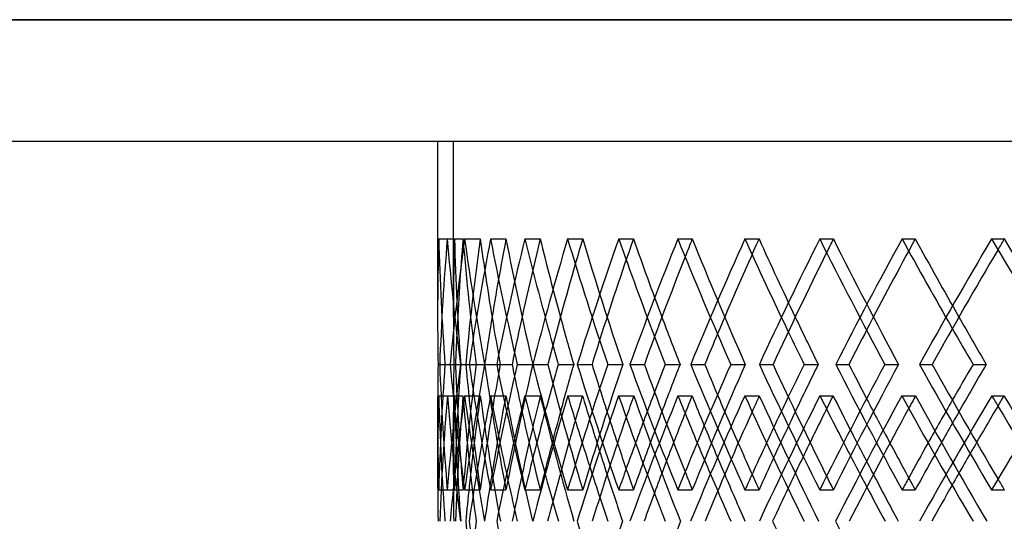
# Model space of a CAD drawing. Header units: millimetres. Extents: x -675 to 675, y -529 to 510.
# Tile 4 of 19: x -519 to -363, y 15 to 95. Entities that reach past the tile are written whole.
import ezdxf

# ---------------------------------------------------------------- set-up
doc = ezdxf.new("R2010")
doc.units = ezdxf.units.MM
doc.layers.add('HIDDEN', color=7, linetype='Continuous')
doc.layers.add('THICK', color=7, linetype='Continuous')

msp = doc.modelspace()

# ---------------------------------------------------------------- linework, layer by layer
at = {"layer": 'HIDDEN'}
for p, q in [((0, 94.78), (-675, 94.78)), ((-450, 47.63), (-450, 75.5)), ((-450, 75.5), (450, 75.5)), ((-452.33, 60.03), (-449.83, 60.03)), ((-450.95, 60.03), (-448.46, 60.03)), ((-448.21, 60.03), (-445.73, 60.03)), ((-444.11, 60.03), (-441.65, 60.03)), ((-438.65, 60.03), (-436.23, 60.03)), ((-431.87, 60.03), (-429.48, 60.03)), ((-423.77, 60.03), (-421.43, 60.03)), ((-414.39, 60.03), (-412.1, 60.03)), ((-403.75, 60.03), (-401.51, 60.03)), ((-391.88, 60.03), (-389.71, 60.03)), ((-378.82, 60.03), (-376.72, 60.03)), ((-364.61, 60.03), (-362.59, 60.03)), ((-452.44, 40.12), (-449.94, 40.12)), ((-451.34, 40.12), (-449.67, 40.12)), ((-450.51, 40.12), (-448.03, 40.12)), ((-448.87, 40.12), (-446.38, 40.12)), ((-448.87, 40.12), (-448.84, 40.12)), ((-443.12, 40.12), (-440.69, 40.12)), ((-439.86, 40.12), (-437.4, 40.12)), ((-430.34, 40.12), (-428, 40.12)), ((-425.51, 40.12), (-423.12, 40.12)), ((-412.34, 40.12), (-410.11, 40.12)), ((-405.99, 40.12), (-403.7, 40.12)), ((-389.34, 40.12), (-387.25, 40.12)), ((-381.54, 40.12), (-379.38, 40.12)), ((-452.33, 35.14), (-449.83, 35.14)), ((-450.95, 35.14), (-448.47, 35.14)), ((-448.22, 35.14), (-445.72, 35.14)), ((-444.1, 35.14), (-441.67, 35.14)), ((-438.66, 35.14), (-436.21, 35.14)), ((-431.86, 35.14), (-429.51, 35.14)), ((-423.79, 35.14), (-421.4, 35.14)), ((-414.37, 35.14), (-412.14, 35.14)), ((-403.76, 35.14), (-401.47, 35.14)), ((-391.85, 35.14), (-389.76, 35.14)), ((-378.84, 35.14), (-376.67, 35.14)), ((-364.58, 35.14), (-362.65, 35.14)), ((-450, 22.66), (-450, 32.61)), ((-452.33, 20.21), (-449.83, 20.21)), ((-450.95, 20.21), (-448.46, 20.21)), ((-448.21, 20.21), (-445.73, 20.21)), ((-444.11, 20.21), (-441.65, 20.21)), ((-438.65, 20.21), (-436.23, 20.21)), ((-431.87, 20.21), (-429.48, 20.21)), ((-423.77, 20.21), (-421.43, 20.21)), ((-414.39, 20.21), (-412.1, 20.21)), ((-403.75, 20.21), (-401.51, 20.21)), ((-391.88, 20.21), (-389.71, 20.21)), ((-378.82, 20.21), (-376.72, 20.21)), ((-364.61, 20.21), (-362.59, 20.21))]:
    msp.add_line(p, q, dxfattribs=at)
for centre, major_axis, ratio, start_param, end_param in [((0, 60.03), (-324.34, -324.34), 0.972815, -0.799177, -0.771619), ((0, 60.03), (-324.34, 324.34), 0.972815, 0.799177, 0.843189), ((0, 60.03), (-341.23, -341.23), 0.870901, -0.854293, -0.810281), ((0, 60.03), (-322.55, -322.55), 0.972815, -0.799177, -0.771619), ((0, 60.03), (-322.55, 322.55), 0.972815, 0.799177, 0.843434), ((0, 60.03), (-331.08, -331.08), 0.920565, -0.826735, -0.793187), ((0, 60.03), (-331.08, 331.08), 0.920565, 0.826735, 0.870991), ((0, 60.03), (-341.23, 341.23), 0.870901, 0.854293, 0.898305), ((0, 60.03), (-339.35, -339.35), 0.870901, -0.854293, -0.810036), ((0, 60.03), (-339.35, 339.35), 0.870901, 0.854293, 0.881851), ((0, 60.03), (-357.09, -357.09), 0.778331, -0.909408, -0.865397), ((0, 60.03), (-347.36, -347.36), 0.823565, -0.881851, -0.867628), ((0, 60.03), (-347.36, 347.36), 0.823565, 0.881851, 0.926107), ((0, 60.03), (-355.11, -355.11), 0.778331, -0.909408, -0.869374), ((0, 60.03), (-357.09, 357.09), 0.778331, 0.909408, 0.946662), ((0, 60.03), (-355.11, 355.11), 0.778331, 0.909408, 0.936966), ((0, 60.03), (-362.59, -362.59), 0.734997, -0.936966, -0.928085), ((0, 60.03), (-371.85, -371.85), 0.693385, -0.964524, -0.920512), ((0, 60.03), (-362.59, 362.59), 0.734997, 0.936966, 0.981223), ((0, 60.03), (-369.8, -369.8), 0.693385, -0.964524, -0.928796), ((0, 60.03), (-371.85, 371.85), 0.693385, 0.964524, 0.998808), ((0, 60.03), (-369.8, 369.8), 0.693385, 0.964524, 0.992082), ((0, 60.03), (-376.72, -376.72), 0.653333, -0.992082, -0.985749), ((0, 60.03), (-385.49, -385.49), 0.614698, -1.01964, -0.975628), ((0, 60.03), (-376.72, 376.72), 0.653333, 0.992082, 1.036338), ((0, 60.03), (-383.36, -383.36), 0.614698, -1.01964, -0.986118), ((0, 60.03), (-385.49, 385.49), 0.614698, 1.01964, 1.052227), ((0, 60.03), (-383.36, 383.36), 0.614698, 1.01964, 1.047198), ((0, 60.03), (-389.71, -389.71), 0.57735, -1.047198, -1.042386), ((0, 60.03), (-389.71, 389.71), 0.57735, 1.047198, 1.091454), ((0, 60.03), (-397.96, -397.96), 0.541173, -1.074755, -1.030744), ((0, 60.03), (-395.76, -395.76), 0.541173, -1.074755, -1.042601), ((0, 60.03), (-397.96, 397.96), 0.541173, 1.074755, 1.106222), ((0, 60.03), (-395.76, 395.76), 0.541173, 1.074755, 1.102313), ((0, 60.03), (-401.51, -401.51), 0.506059, -1.102313, -1.098534), ((0, 60.03), (-401.51, 401.51), 0.506059, 1.102313, 1.14657), ((0, 60.03), (-322.55, -322.55), 0.972815, -0.771619, -0.754921), ((0, 20.21), (-324.34, -324.34), 0.972815, -0.843189, -0.799177), ((0, 20.21), (-341.23, 341.23), 0.870901, 0.810281, 0.854293), ((0, 20.21), (-322.55, 322.55), 0.972815, 0.754921, 0.771619), ((0, 20.21), (-322.55, -322.55), 0.972815, -0.843434, -0.799177), ((0, 20.21), (-331.08, -331.08), 0.920565, -0.870991, -0.826735), ((0, 20.21), (-341.23, -341.23), 0.870901, -0.898305, -0.854293), ((0, 20.21), (-339.35, 339.35), 0.870901, 0.810036, 0.854293), ((0, 20.21), (-357.09, 357.09), 0.778331, 0.865397, 0.909408), ((0, 20.21), (-347.36, -347.36), 0.823565, -0.926107, -0.881851), ((0, 20.21), (-371.85, 371.85), 0.693385, 0.920512, 0.964524), ((0, 20.21), (-362.59, -362.59), 0.734997, -0.981223, -0.936966), ((0, 20.21), (-385.49, 385.49), 0.614698, 0.975628, 1.01964), ((0, 20.21), (-376.72, -376.72), 0.653333, -1.036338, -0.992082), ((0, 20.21), (-389.71, -389.71), 0.57735, -1.091454, -1.047198), ((0, 20.21), (-397.96, 397.96), 0.541173, 1.030744, 1.074755), ((0, 20.21), (-355.11, 355.11), 0.778331, 0.869374, 0.892909), ((0, 20.21), (-357.09, -357.09), 0.778331, -0.946662, -0.925879), ((0, 20.21), (-369.8, 369.8), 0.693385, 0.928796, 0.948025), ((0, 60.03), (-341.23, -341.23), 0.870901, -0.799274, -0.755142), ((0, 10.26), (-341.23, 341.23), 0.870901, 0.799274, 0.843299), ((0, 10.26), (-322.55, 322.55), 0.972815, 0.743853, 0.771619), ((0, 60.03), (-322.55, -322.55), 0.972815, -0.743853, -0.699474), ((0, 60.03), (-339.35, -339.35), 0.870901, -0.798968, -0.754589), ((0, 20.21), (-331.08, 331.08), 0.920565, 0.793187, 0.826735), ((0, 10.26), (-339.35, 339.35), 0.870901, 0.798968, 0.826735), ((0, 60.03), (-357.09, -357.09), 0.778331, -0.85439, -0.810258), ((0, 10.26), (-331.08, -331.08), 0.920565, -0.882059, -0.86189), ((0, 60.03), (-331.08, 331.08), 0.920565, 0.882059, 0.926438), ((0, 10.26), (-357.09, 357.09), 0.778331, 0.85439, 0.86838), ((0, 10.26), (-347.36, -347.36), 0.823565, -0.937175, -0.926058), ((0, 60.03), (-371.85, -371.85), 0.693385, -0.909506, -0.865373), ((0, 60.03), (-347.36, 347.36), 0.823565, 0.937175, 0.981554), ((0, 10.26), (-371.85, 371.85), 0.693385, 0.909506, 0.918185), ((0, 10.26), (-362.59, -362.59), 0.734997, -0.992291, -0.984721), ((0, 60.03), (-385.49, -385.49), 0.614698, -0.964621, -0.920489), ((0, 60.03), (-362.59, 362.59), 0.734997, 0.992291, 1.03667), ((0, 20.21), (-371.85, -371.85), 0.693385, -0.998808, -0.980995), ((0, 10.26), (-385.49, 385.49), 0.614698, 0.964621, 0.970766), ((0, 20.21), (-383.36, 383.36), 0.614698, 0.986118, 1.003141), ((0, 10.26), (-376.72, -376.72), 0.653333, -1.047406, -1.041765), ((0, 60.03), (-376.72, 376.72), 0.653333, 1.047406, 1.091785), ((0, 60.03), (-397.96, -397.96), 0.541173, -1.019737, -0.975605), ((0, 20.21), (-385.49, -385.49), 0.614698, -1.052227, -1.03611), ((0, 10.26), (-397.96, 397.96), 0.541173, 1.019737, 1.024369), ((0, 20.21), (-395.76, 395.76), 0.541173, 1.042601, 1.058256), ((0, 10.26), (-389.71, -389.71), 0.57735, -1.102522, -1.098118), ((0, 60.03), (-389.71, 389.71), 0.57735, 1.102522, 1.146901), ((0, 60.03), (-409.22, -409.22), 0.471911, -1.074852, -1.03072), ((0, 20.21), (-397.96, -397.96), 0.541173, -1.106222, -1.091226), ((0, 10.26), (-409.22, 409.22), 0.471911, 1.074852, 1.078458), ((0, 10.26), (-355.11, 355.11), 0.778331, 0.857666, 0.881851), ((0, 20.21), (-324.34, 324.34), 0.972815, 0.771619, 0.799177), ((0, 20.21), (-322.55, 322.55), 0.972815, 0.771619, 0.799177), ((0, 20.21), (-339.35, -339.35), 0.870901, -0.881851, -0.854293), ((0, 20.21), (-355.11, -355.11), 0.778331, -0.936966, -0.915685), ((0, 10.26), (-369.8, 369.8), 0.693385, 0.917465, 0.936966), ((0, 20.21), (-369.8, -369.8), 0.693385, -0.992082, -0.973988), ((0, 20.21), (-383.36, -383.36), 0.614698, -1.047198, -1.030892), ((0, 20.21), (-395.76, -395.76), 0.541173, -1.102313, -1.087175), ((0, 10.26), (-383.36, 383.36), 0.614698, 0.974916, 0.992082), ((0, 10.26), (-395.76, 395.76), 0.541173, 1.031458, 1.047198), ((0, 60.03), (-355.11, -355.11), 0.778331, -0.837577, -0.809832), ((0, 20.21), (-347.36, 347.36), 0.823565, 0.867628, 0.881851), ((0, 10.26), (-357.09, 357.09), 0.778331, 0.870853, 0.89425), ((0, 60.03), (-369.8, -369.8), 0.693385, -0.892693, -0.871788), ((0, 10.26), (-371.85, 371.85), 0.693385, 0.925969, 0.945088), ((0, 60.03), (-383.36, -383.36), 0.614698, -0.947809, -0.929893), ((0, 10.26), (-385.49, 385.49), 0.614698, 0.981084, 0.998011), ((0, 60.03), (-395.76, -395.76), 0.541173, -1.002924, -0.986716), ((0, 10.26), (-397.96, 397.96), 0.541173, 1.0362, 1.051767), ((0, 60.03), (-406.96, -406.96), 0.471911, -1.05804, -1.04296), ((0, 20.21), (-357.09, -357.09), 0.778331, -0.920318, -0.909408), ((0, 20.21), (-362.59, 362.59), 0.734997, 0.928085, 0.936966), ((0, 20.21), (-371.85, -371.85), 0.693385, -0.971902, -0.964524), ((0, 10.26), (-322.55, 322.55), 0.972815, 0.771619, 0.788123), ((0, 20.21), (-376.72, 376.72), 0.653333, 0.985749, 0.992082), ((0, 20.21), (-385.49, -385.49), 0.614698, -1.025099, -1.01964), ((0, 20.21), (-389.71, 389.71), 0.57735, 1.042386, 1.047198), ((0, 20.21), (-397.96, -397.96), 0.541173, -1.078984, -1.074755), ((0, 20.21), (-401.51, 401.51), 0.506059, 1.098534, 1.102313), ((0, -29.56), (-357.09, 357.09), 0.778331, 0.810258, 0.85439), ((0, -29.56), (-362.59, -362.59), 0.734997, -1.03667, -0.992291)]:
    msp.add_ellipse(centre, major_axis=major_axis, ratio=ratio, start_param=start_param, end_param=end_param, dxfattribs=at)
at = {"layer": 'THICK'}
for p, q in [((-675, 94.78), (0, 94.78)), ((-675, 75.5), (675, 75.5)), ((-452.5, 75.5), (-452.5, 47.56)), ((-452.16, 40.12), (-449.67, 40.12)), ((-449.67, 40.12), (-448.87, 40.12)), ((-447.49, 40.12), (-445.04, 40.12)), ((-445.04, 40.12), (-442.56, 40.12)), ((-437.39, 40.12), (-435, 40.12)), ((-433.34, 40.12), (-430.92, 40.12)), ((-421.98, 40.12), (-419.69, 40.12)), ((-416.38, 40.12), (-414.04, 40.12)), ((-401.45, 40.12), (-399.28, 40.12)), ((-394.36, 40.12), (-392.13, 40.12)), ((-376.05, 40.12), (-374.03, 40.12)), ((-367.56, 40.12), (-365.47, 40.12)), ((-452.5, 32.68), (-452.5, 22.73))]:
    msp.add_line(p, q, dxfattribs=at)
for centre, major_axis, ratio, start_param, end_param in [((0, 60.03), (-332.92, -332.92), 0.920565, -0.826735, -0.782723), ((0, 60.03), (-332.92, 332.92), 0.920565, 0.826735, 0.870747), ((0, 60.03), (-349.29, -349.29), 0.823565, -0.881851, -0.837839), ((0, 60.03), (-349.29, 349.29), 0.823565, 0.881851, 0.925862), ((0, 60.03), (-364.61, -364.61), 0.734997, -0.936966, -0.892954), ((0, 60.03), (-364.61, 364.61), 0.734997, 0.936966, 0.980978), ((0, 60.03), (-378.82, -378.82), 0.653333, -0.992082, -0.94807), ((0, 60.03), (-378.82, 378.82), 0.653333, 0.992082, 1.036094), ((0, 60.03), (-391.88, -391.88), 0.57735, -1.047198, -1.003186), ((0, 60.03), (-391.88, 391.88), 0.57735, 1.047198, 1.091209), ((0, 60.03), (-403.75, -403.75), 0.506059, -1.102313, -1.058301), ((0, 60.03), (-403.75, 403.75), 0.506059, 1.102313, 1.146325), ((0, 60.03), (-389.71, -389.71), 0.57735, -1.042386, -1.002941), ((0, 60.03), (-401.51, -401.51), 0.506059, -1.098534, -1.058057), ((0, 60.03), (-376.72, -376.72), 0.653333, -0.985749, -0.947825), ((0, 60.03), (-362.59, -362.59), 0.734997, -0.928085, -0.89271), ((0, 60.03), (-347.36, -347.36), 0.823565, -0.867628, -0.837594), ((0, 60.03), (-324.34, -324.34), 0.972815, -0.771619, -0.755165), ((0, 60.03), (-339.35, 339.35), 0.870901, 0.881851, 0.898549), ((0, 60.03), (-355.11, 355.11), 0.778331, 0.936966, 0.953665), ((0, 60.03), (-369.8, 369.8), 0.693385, 0.992082, 1.008781), ((0, 60.03), (-383.36, 383.36), 0.614698, 1.047198, 1.063896), ((0, 60.03), (-395.76, 395.76), 0.541173, 1.102313, 1.119012), ((0, 60.03), (-395.76, -395.76), 0.541173, -1.042601, -1.030499), ((0, 60.03), (-397.96, 397.96), 0.541173, 1.106222, 1.118767), ((0, 60.03), (-331.08, -331.08), 0.920565, -0.793187, -0.782478), ((0, 60.03), (-369.8, -369.8), 0.693385, -0.928796, -0.920268), ((0, 60.03), (-371.85, 371.85), 0.693385, 0.998808, 1.008536), ((0, 60.03), (-383.36, -383.36), 0.614698, -0.986118, -0.975383), ((0, 60.03), (-385.49, 385.49), 0.614698, 1.052227, 1.063652), ((0, 60.03), (-357.09, 357.09), 0.778331, 0.946662, 0.95342), ((0, 60.03), (-355.11, -355.11), 0.778331, -0.869374, -0.865152), ((0, 20.21), (-324.34, 324.34), 0.972815, 0.755165, 0.771619), ((0, 20.21), (-332.92, 332.92), 0.920565, 0.782723, 0.826735), ((0, 20.21), (-332.92, -332.92), 0.920565, -0.870747, -0.826735), ((0, 20.21), (-331.08, 331.08), 0.920565, 0.782478, 0.793187), ((0, 20.21), (-349.29, 349.29), 0.823565, 0.837839, 0.881851), ((0, 20.21), (-347.36, 347.36), 0.823565, 0.837594, 0.867628), ((0, 20.21), (-349.29, -349.29), 0.823565, -0.925862, -0.881851), ((0, 20.21), (-339.35, -339.35), 0.870901, -0.898549, -0.881851), ((0, 20.21), (-355.11, 355.11), 0.778331, 0.865152, 0.869374), ((0, 20.21), (-364.61, 364.61), 0.734997, 0.892954, 0.936966), ((0, 20.21), (-362.59, 362.59), 0.734997, 0.89271, 0.928085), ((0, 20.21), (-357.09, -357.09), 0.778331, -0.95342, -0.946662), ((0, 20.21), (-355.11, -355.11), 0.778331, -0.953665, -0.936966), ((0, 20.21), (-364.61, -364.61), 0.734997, -0.980978, -0.936966), ((0, 20.21), (-369.8, 369.8), 0.693385, 0.920268, 0.928796), ((0, 20.21), (-378.82, 378.82), 0.653333, 0.94807, 0.992082), ((0, 20.21), (-376.72, 376.72), 0.653333, 0.947825, 0.985749), ((0, 20.21), (-371.85, -371.85), 0.693385, -1.008536, -0.998808), ((0, 20.21), (-369.8, -369.8), 0.693385, -1.008781, -0.992082), ((0, 20.21), (-378.82, -378.82), 0.653333, -1.036094, -0.992082), ((0, 20.21), (-383.36, 383.36), 0.614698, 0.975383, 0.986118), ((0, 20.21), (-391.88, 391.88), 0.57735, 1.003186, 1.047198), ((0, 20.21), (-389.71, 389.71), 0.57735, 1.002941, 1.042386), ((0, 20.21), (-385.49, -385.49), 0.614698, -1.063652, -1.052227), ((0, 20.21), (-383.36, -383.36), 0.614698, -1.063896, -1.047198), ((0, 20.21), (-391.88, -391.88), 0.57735, -1.091209, -1.047198), ((0, 20.21), (-395.76, 395.76), 0.541173, 1.030499, 1.042601), ((0, 20.21), (-403.75, 403.75), 0.506059, 1.058301, 1.102313), ((0, 20.21), (-401.51, 401.51), 0.506059, 1.058057, 1.098534), ((0, 20.21), (-397.96, -397.96), 0.541173, -1.118767, -1.106222), ((0, 20.21), (-395.76, -395.76), 0.541173, -1.119012, -1.102313), ((0, 20.21), (-403.75, -403.75), 0.506059, -1.146325, -1.102313), ((0, 10.26), (-324.34, 324.34), 0.972815, 0.744159, 0.771619), ((0, 60.03), (-324.34, -324.34), 0.972815, -0.744159, -0.700026), ((0, 10.26), (-332.92, -332.92), 0.920565, -0.881753, -0.837728), ((0, 60.03), (-332.92, 332.92), 0.920565, 0.881753, 0.925886), ((0, 10.26), (-349.29, -349.29), 0.823565, -0.936869, -0.892844), ((0, 60.03), (-355.11, -355.11), 0.778331, -0.854084, -0.837577), ((0, 10.26), (-355.11, 355.11), 0.778331, 0.854084, 0.857666), ((0, 60.03), (-349.29, 349.29), 0.823565, 0.936869, 0.981001), ((0, 60.03), (-369.8, -369.8), 0.693385, -0.9092, -0.892693), ((0, 10.26), (-364.61, -364.61), 0.734997, -0.991985, -0.94796), ((0, 10.26), (-369.8, 369.8), 0.693385, 0.9092, 0.917465), ((0, 60.03), (-364.61, 364.61), 0.734997, 0.991985, 1.036117), ((0, 60.03), (-383.36, -383.36), 0.614698, -0.964315, -0.947809), ((0, 10.26), (-378.82, -378.82), 0.653333, -1.0471, -1.003075), ((0, 10.26), (-383.36, 383.36), 0.614698, 0.964315, 0.974916), ((0, 60.03), (-378.82, 378.82), 0.653333, 1.0471, 1.091233), ((0, 60.03), (-395.76, -395.76), 0.541173, -1.019431, -1.002924), ((0, 10.26), (-395.76, 395.76), 0.541173, 1.019431, 1.031458), ((0, 10.26), (-391.88, -391.88), 0.57735, -1.102216, -1.058191), ((0, 60.03), (-391.88, 391.88), 0.57735, 1.102216, 1.146348), ((0, 60.03), (-406.96, -406.96), 0.471911, -1.074547, -1.05804), ((0, 10.26), (-406.96, 406.96), 0.471911, 1.074547, 1.087556), ((0, 10.26), (-397.96, 397.96), 0.541173, 1.024369, 1.0362), ((0, 10.26), (-389.71, -389.71), 0.57735, -1.098118, -1.058252), ((0, 10.26), (-409.22, 409.22), 0.471911, 1.078458, 1.091316), ((0, 10.26), (-362.59, -362.59), 0.734997, -0.984721, -0.948021), ((0, 10.26), (-385.49, 385.49), 0.614698, 0.970766, 0.981084), ((0, 10.26), (-376.72, -376.72), 0.653333, -1.041765, -1.003136), ((0, 10.26), (-347.36, -347.36), 0.823565, -0.926058, -0.892905), ((0, 10.26), (-371.85, 371.85), 0.693385, 0.918185, 0.925969), ((0, 10.26), (-357.09, 357.09), 0.778331, 0.86838, 0.870853), ((0, 20.21), (-355.11, 355.11), 0.778331, 0.892909, 0.909408), ((0, 20.21), (-357.09, -357.09), 0.778331, -0.925879, -0.920318), ((0, 20.21), (-369.8, 369.8), 0.693385, 0.948025, 0.964524), ((0, 20.21), (-371.85, -371.85), 0.693385, -0.980995, -0.971902), ((0, 20.21), (-383.36, 383.36), 0.614698, 1.003141, 1.01964), ((0, 20.21), (-385.49, -385.49), 0.614698, -1.03611, -1.025099), ((0, 20.21), (-395.76, 395.76), 0.541173, 1.058256, 1.074755), ((0, 20.21), (-397.96, -397.96), 0.541173, -1.091226, -1.078984), ((0, 10.26), (-331.08, -331.08), 0.920565, -0.86189, -0.837789), ((0, 20.21), (-383.36, -383.36), 0.614698, -1.030892, -1.01964), ((0, 20.21), (-395.76, -395.76), 0.541173, -1.087175, -1.074755), ((0, 20.21), (-369.8, -369.8), 0.693385, -0.973988, -0.964524), ((0, 10.26), (-324.34, 324.34), 0.972815, 0.771619, 0.788184), ((0, 10.26), (-339.35, 339.35), 0.870901, 0.826735, 0.843238), ((0, 10.26), (-355.11, 355.11), 0.778331, 0.881851, 0.898354), ((0, 20.21), (-355.11, -355.11), 0.778331, -0.915685, -0.909408), ((0, 10.26), (-369.8, 369.8), 0.693385, 0.936966, 0.95347), ((0, 10.26), (-383.36, 383.36), 0.614698, 0.992082, 1.008585), ((0, 10.26), (-395.76, 395.76), 0.541173, 1.047198, 1.063701), ((0, 60.03), (-395.76, -395.76), 0.541173, -0.986716, -0.975052), ((0, 10.26), (-397.96, 397.96), 0.541173, 1.051767, 1.063762), ((0, 60.03), (-406.96, -406.96), 0.471911, -1.04296, -1.030168), ((0, 10.26), (-371.85, 371.85), 0.693385, 0.945088, 0.953531), ((0, 60.03), (-383.36, -383.36), 0.614698, -0.929893, -0.919936), ((0, 10.26), (-385.49, 385.49), 0.614698, 0.998011, 1.008646), ((0, 60.03), (-369.8, -369.8), 0.693385, -0.871788, -0.864821), ((0, 10.26), (-357.09, 357.09), 0.778331, 0.89425, 0.898415), ((0, 20.21), (-331.08, 331.08), 0.920565, 0.837789, 0.86189), ((0, 20.21), (-339.35, -339.35), 0.870901, -0.843238, -0.826735), ((0, 20.21), (-349.29, 349.29), 0.823565, 0.892844, 0.936869), ((0, 20.21), (-364.61, 364.61), 0.734997, 0.94796, 0.991985), ((0, 20.21), (-369.8, -369.8), 0.693385, -0.95347, -0.936966), ((0, -29.56), (-395.76, 395.76), 0.541173, 0.975052, 0.986716), ((0, 20.21), (-391.88, 391.88), 0.57735, 1.058191, 1.102216)]:
    msp.add_ellipse(centre, major_axis=major_axis, ratio=ratio, start_param=start_param, end_param=end_param, dxfattribs=at)

doc.saveas('drawing.dxf')
